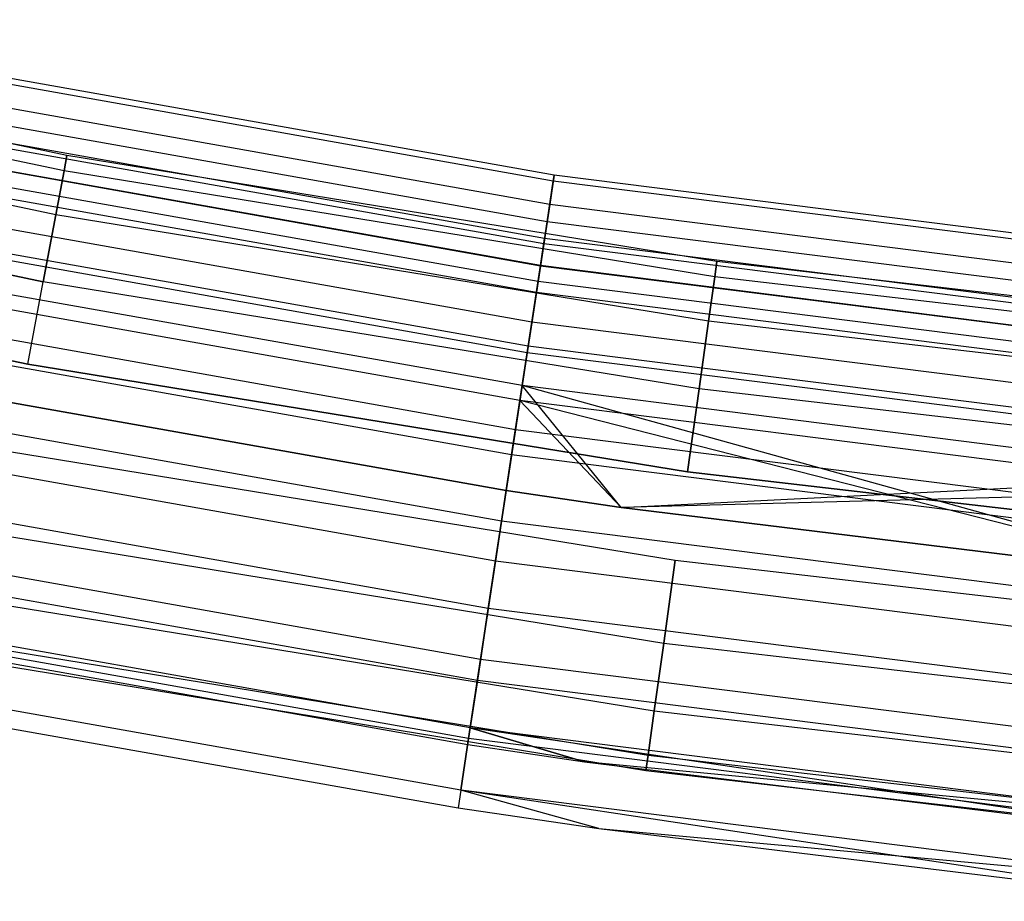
# Model space of a CAD drawing. Extents: x -176 to 176, y -176 to 176.
# Tile 142 of 208: x -21 to -13, y -115 to -108. Entities that reach past the tile are written whole.
import ezdxf

# ---------------------------------------------------------------- set-up
doc = ezdxf.new("R2010")
doc.units = 0
doc.header["$LTSCALE"] = 25.4
doc.layers.get('0').update_dxf_attribs({"linetype": 'CONTINUOUS'})

# ---------------------------------------------------------------- blocks, each defined once
blk = doc.blocks.new('BIURKOWA_B_STL')
at = {"color": 0}
for p, q in [((-20.3962, -109.11, 199.5), (-25.4135, -108.0516, 199.5)), ((-20.3962, -109.11, 199.5), (-25.4135, -108.0516, 199.5)), ((-20.3962, -109.11, 2.5), (-25.4135, -108.0516, 2.5)), ((-20.3962, -109.11, 2.5), (-25.4135, -108.0516, 2.5)), ((-20.4184, -109.2286, 198.816), (-25.4411, -108.169, 198.816)), ((-20.4184, -109.2286, 198.816), (-25.4411, -108.169, 198.816)), ((-20.4184, -109.2286, 200.184), (-25.4411, -108.169, 200.184)), ((-20.4184, -109.2286, 200.184), (-25.4411, -108.169, 200.184)), ((-20.4184, -109.2286, 1.816), (-25.4411, -108.169, 1.816)), ((-20.4184, -109.2286, 1.816), (-25.4411, -108.169, 1.816)), ((-20.4184, -109.2286, 3.184), (-25.4411, -108.169, 3.184)), ((-20.4184, -109.2286, 3.184), (-25.4411, -108.169, 3.184)), ((-16.6023, -109.2616, 199.7799), (-22.0711, -108.2894, 199.7799)), ((-16.6023, -109.2616, 199.7799), (-22.0711, -108.2894, 199.7799)), ((-16.6023, -109.2616, 2.2201), (-22.0711, -108.2894, 2.2201)), ((-16.6023, -109.2616, 2.2201), (-22.0711, -108.2894, 2.2201)), ((-16.6093, -109.308, 198.9437), (-22.0805, -108.3354, 198.9437)), ((-16.6093, -109.308, 198.9437), (-22.0805, -108.3354, 198.9437)), ((-16.6093, -109.308, 3.0563), (-22.0805, -108.3354, 3.0563)), ((-16.6093, -109.308, 3.0563), (-22.0805, -108.3354, 3.0563)), ((-20.4822, -109.57, 200.7856), (-25.5206, -108.5071, 200.7856)), ((-20.4822, -109.57, 198.2144), (-25.5206, -108.5071, 198.2144)), ((-20.4822, -109.57, 198.2144), (-25.5206, -108.5071, 198.2144)), ((-20.4822, -109.57, 200.7856), (-25.5206, -108.5071, 200.7856)), ((-20.4822, -109.57, 3.7856), (-25.5206, -108.5071, 3.7856)), ((-20.4822, -109.57, 1.2144), (-25.5206, -108.5071, 1.2144)), ((-20.4822, -109.57, 1.2144), (-25.5206, -108.5071, 1.2144)), ((-20.4822, -109.57, 3.7856), (-25.5206, -108.5071, 3.7856)), ((-16.6371, -109.4908, 200.5847), (-22.1174, -108.5166, 200.5847)), ((-16.6371, -109.4908, 200.5847), (-22.1174, -108.5166, 200.5847)), ((-16.6371, -109.4908, 1.4153), (-22.1174, -108.5166, 1.4153)), ((-16.6371, -109.4908, 1.4153), (-22.1174, -108.5166, 1.4153)), ((-16.6575, -109.6249, 198.1699), (-22.1445, -108.6495, 198.1699)), ((-16.6575, -109.6249, 198.1699), (-22.1445, -108.6495, 198.1699)), ((-16.6575, -109.6249, 3.8301), (-22.1445, -108.6495, 3.8301)), ((-16.6575, -109.6249, 3.8301), (-22.1445, -108.6495, 3.8301)), ((-16.6772, -109.7548, 2.7411), (-22.1707, -108.7782, 2.7411)), ((-16.6772, -109.7548, 2.7411), (-22.1707, -108.7782, 2.7411)), ((-16.6772, -109.7548, 199.2589), (-22.1707, -108.7782, 199.2589)), ((-16.6772, -109.7548, 199.2589), (-22.1707, -108.7782, 199.2589)), ((-16.6838, -109.7978, 2.0214), (-22.1794, -108.8209, 2.0214)), ((-16.6838, -109.7978, 2.0214), (-22.1794, -108.8209, 2.0214)), ((-16.6838, -109.7978, 199.9786), (-22.1794, -108.8209, 199.9786)), ((-16.6838, -109.7978, 199.9786), (-22.1794, -108.8209, 199.9786)), ((-16.7099, -109.9699, 201.2678), (-22.2142, -108.9915, 201.2678)), ((-16.7099, -109.9699, 201.2678), (-22.2142, -108.9915, 201.2678)), ((-16.7099, -109.9699, 0.7322), (-22.2142, -108.9915, 0.7322)), ((-16.7099, -109.9699, 0.7322), (-22.2142, -108.9915, 0.7322)), ((-16.7095, -109.9668, 3.4294), (-22.2136, -108.9884, 3.4294)), ((-16.7095, -109.9668, 3.4294), (-22.2136, -108.9884, 3.4294)), ((-16.7095, -109.9668, 198.5706), (-22.2136, -108.9884, 198.5706)), ((-16.7095, -109.9668, 198.5706), (-22.2136, -108.9884, 198.5706)), ((-25.6425, -109.0251, 201.2321), (-20.5799, -110.093, 201.2321)), ((-25.6425, -109.0251, 201.2321), (-20.5799, -110.093, 201.2321)), ((-20.5799, -110.093, 197.7679), (-25.6425, -109.0251, 197.7679)), ((-20.5799, -110.093, 197.7679), (-25.6425, -109.0251, 197.7679)), ((-25.6425, -109.0251, 4.2321), (-20.5799, -110.093, 4.2321)), ((-25.6425, -109.0251, 4.2321), (-20.5799, -110.093, 4.2321)), ((-20.5799, -110.093, 0.7679), (-25.6425, -109.0251, 0.7679)), ((-20.5799, -110.093, 0.7679), (-25.6425, -109.0251, 0.7679)), ((-16.7282, -110.0904, 1.3639), (-22.2385, -109.1108, 1.3639)), ((-16.7282, -110.0904, 1.3639), (-22.2385, -109.1108, 1.3639)), ((-16.7282, -110.0904, 200.6361), (-22.2385, -109.1108, 200.6361)), ((-16.7282, -110.0904, 200.6361), (-22.2385, -109.1108, 200.6361)), ((-20.4184, -109.2286, 198.816), (-20.3962, -109.11, 199.5)), ((-20.3962, -109.11, 199.5), (-20.4184, -109.2286, 200.184)), ((-20.4184, -109.2286, 198.816), (-20.3962, -109.11, 199.5)), ((-20.3962, -109.11, 199.5), (-20.4184, -109.2286, 200.184)), ((-20.4184, -109.2286, 1.816), (-20.3962, -109.11, 2.5)), ((-20.3962, -109.11, 2.5), (-20.4184, -109.2286, 3.184)), ((-20.4184, -109.2286, 1.816), (-20.3962, -109.11, 2.5)), ((-20.3962, -109.11, 2.5), (-20.4184, -109.2286, 3.184)), ((-15.3354, -109.9356, 199.5), (-20.3962, -109.11, 199.5)), ((-15.3354, -109.9356, 199.5), (-20.3962, -109.11, 199.5)), ((-15.3354, -109.9356, 2.5), (-20.3962, -109.11, 2.5)), ((-15.3354, -109.9356, 2.5), (-20.3962, -109.11, 2.5)), ((-16.7413, -110.1766, 197.5454), (-22.2559, -109.1963, 197.5454)), ((-16.7413, -110.1766, 197.5454), (-22.2559, -109.1963, 197.5454)), ((-16.7413, -110.1766, 4.4546), (-22.2559, -109.1963, 4.4546)), ((-16.7413, -110.1766, 4.4546), (-22.2559, -109.1963, 4.4546)), ((-20.4822, -109.57, 198.2144), (-20.4184, -109.2286, 198.816)), ((-20.4822, -109.57, 198.2144), (-20.4184, -109.2286, 198.816)), ((-20.4184, -109.2286, 200.184), (-20.4822, -109.57, 200.7856)), ((-20.4184, -109.2286, 200.184), (-20.4822, -109.57, 200.7856)), ((-20.4822, -109.57, 1.2144), (-20.4184, -109.2286, 1.816)), ((-20.4822, -109.57, 1.2144), (-20.4184, -109.2286, 1.816)), ((-20.4184, -109.2286, 3.184), (-20.4822, -109.57, 3.7856)), ((-20.4184, -109.2286, 3.184), (-20.4822, -109.57, 3.7856)), ((-15.352, -110.055, 198.816), (-20.4184, -109.2286, 198.816)), ((-15.352, -110.055, 198.816), (-20.4184, -109.2286, 198.816)), ((-15.352, -110.055, 200.184), (-20.4184, -109.2286, 200.184)), ((-15.352, -110.055, 200.184), (-20.4184, -109.2286, 200.184)), ((-15.352, -110.055, 1.816), (-20.4184, -109.2286, 1.816)), ((-15.352, -110.055, 1.816), (-20.4184, -109.2286, 1.816)), ((-15.352, -110.055, 3.184), (-20.4184, -109.2286, 3.184)), ((-15.352, -110.055, 3.184), (-20.4184, -109.2286, 3.184)), ((-16.6575, -109.6249, 198.1699), (-16.6093, -109.308, 198.9437)), ((-16.6575, -109.6249, 198.1699), (-16.6093, -109.308, 198.9437)), ((-16.6093, -109.308, 3.0563), (-16.6575, -109.6249, 3.8301)), ((-16.6093, -109.308, 3.0563), (-16.6575, -109.6249, 3.8301)), ((-16.6023, -109.2616, 199.7799), (-16.6371, -109.4908, 200.5847)), ((-16.6023, -109.2616, 199.7799), (-16.6371, -109.4908, 200.5847)), ((-16.6371, -109.4908, 1.4153), (-16.6023, -109.2616, 2.2201)), ((-16.6371, -109.4908, 1.4153), (-16.6023, -109.2616, 2.2201)), ((-16.6093, -109.308, 198.9437), (-16.6023, -109.2616, 199.7799)), ((-16.6093, -109.308, 198.9437), (-16.6023, -109.2616, 199.7799)), ((-16.6023, -109.2616, 2.2201), (-16.6093, -109.308, 3.0563)), ((-16.6023, -109.2616, 2.2201), (-16.6093, -109.308, 3.0563)), ((-11.0963, -110.0044, 198.9437), (-16.6093, -109.308, 198.9437)), ((-11.0963, -110.0044, 198.9437), (-16.6093, -109.308, 198.9437)), ((-11.0963, -110.0044, 3.0563), (-16.6093, -109.308, 3.0563)), ((-11.0963, -110.0044, 3.0563), (-16.6093, -109.308, 3.0563)), ((-11.0915, -109.9577, 199.7799), (-16.6023, -109.2616, 199.7799)), ((-11.0915, -109.9577, 199.7799), (-16.6023, -109.2616, 199.7799)), ((-11.0915, -109.9577, 2.2201), (-16.6023, -109.2616, 2.2201)), ((-11.0915, -109.9577, 2.2201), (-16.6023, -109.2616, 2.2201)), ((-16.7763, -110.4064, 3.997), (-22.3024, -109.4241, 3.997)), ((-16.7763, -110.4064, 3.997), (-22.3024, -109.4241, 3.997)), ((-16.7763, -110.4064, 198.003), (-22.3024, -109.4241, 198.003)), ((-16.7763, -110.4064, 198.003), (-22.3024, -109.4241, 198.003)), ((-16.6371, -109.4908, 200.5847), (-16.7099, -109.9699, 201.2678)), ((-16.6371, -109.4908, 200.5847), (-16.7099, -109.9699, 201.2678)), ((-16.7099, -109.9699, 0.7322), (-16.6371, -109.4908, 1.4153)), ((-16.7099, -109.9699, 0.7322), (-16.6371, -109.4908, 1.4153)), ((-11.1148, -110.1884, 200.5847), (-16.6371, -109.4908, 200.5847)), ((-11.1148, -110.1884, 200.5847), (-16.6371, -109.4908, 200.5847)), ((-11.1148, -110.1884, 1.4153), (-16.6371, -109.4908, 1.4153)), ((-11.1148, -110.1884, 1.4153), (-16.6371, -109.4908, 1.4153)), ((-16.8048, -110.5944, 0.854), (-22.3403, -109.6104, 0.854)), ((-16.8048, -110.5944, 0.854), (-22.3403, -109.6104, 0.854)), ((-16.8048, -110.5944, 201.146), (-22.3403, -109.6104, 201.146)), ((-16.8048, -110.5944, 201.146), (-22.3403, -109.6104, 201.146)), ((-20.4822, -109.57, 200.7856), (-20.5799, -110.093, 201.2321)), ((-20.5799, -110.093, 197.7679), (-20.4822, -109.57, 198.2144)), ((-20.5799, -110.093, 197.7679), (-20.4822, -109.57, 198.2144)), ((-20.4822, -109.57, 200.7856), (-20.5799, -110.093, 201.2321)), ((-20.4822, -109.57, 3.7856), (-20.5799, -110.093, 4.2321)), ((-20.5799, -110.093, 0.7679), (-20.4822, -109.57, 1.2144)), ((-20.5799, -110.093, 0.7679), (-20.4822, -109.57, 1.2144)), ((-20.4822, -109.57, 3.7856), (-20.5799, -110.093, 4.2321)), ((-15.4, -110.399, 198.2144), (-20.4822, -109.57, 198.2144)), ((-15.4, -110.399, 198.2144), (-20.4822, -109.57, 198.2144)), ((-15.4, -110.399, 200.7856), (-20.4822, -109.57, 200.7856)), ((-15.4, -110.399, 200.7856), (-20.4822, -109.57, 200.7856)), ((-15.4, -110.399, 1.2144), (-20.4822, -109.57, 1.2144)), ((-15.4, -110.399, 1.2144), (-20.4822, -109.57, 1.2144)), ((-15.4, -110.399, 3.7856), (-20.4822, -109.57, 3.7856)), ((-15.4, -110.399, 3.7856), (-20.4822, -109.57, 3.7856)), ((-25.7919, -109.6604, 201.4696), (-20.6999, -110.7346, 201.4696)), ((-20.6999, -110.7346, 197.5304), (-25.7919, -109.6604, 197.5304)), ((-20.6999, -110.7346, 197.5304), (-25.7919, -109.6604, 197.5304)), ((-25.7919, -109.6604, 201.4696), (-20.6999, -110.7346, 201.4696)), ((-25.7919, -109.6604, 4.4696), (-20.6999, -110.7346, 4.4696)), ((-20.6999, -110.7346, 0.5304), (-25.7919, -109.6604, 0.5304)), ((-20.6999, -110.7346, 0.5304), (-25.7919, -109.6604, 0.5304)), ((-25.7919, -109.6604, 4.4696), (-20.6999, -110.7346, 4.4696)), ((-16.8125, -110.6452, 201.7524), (-22.3506, -109.6608, 201.7524)), ((-16.8125, -110.6452, 201.7524), (-22.3506, -109.6608, 201.7524)), ((-16.8125, -110.6452, 0.2476), (-22.3506, -109.6608, 0.2476)), ((-16.8125, -110.6452, 0.2476), (-22.3506, -109.6608, 0.2476)), ((-16.7413, -110.1766, 197.5454), (-16.6575, -109.6249, 198.1699)), ((-16.7413, -110.1766, 197.5454), (-16.6575, -109.6249, 198.1699)), ((-16.6575, -109.6249, 3.8301), (-16.7413, -110.1766, 4.4546)), ((-16.6575, -109.6249, 3.8301), (-16.7413, -110.1766, 4.4546)), ((-11.1284, -110.3233, 198.1699), (-16.6575, -109.6249, 198.1699)), ((-11.1284, -110.3233, 198.1699), (-16.6575, -109.6249, 198.1699)), ((-11.1284, -110.3233, 3.8301), (-16.6575, -109.6249, 3.8301)), ((-11.1284, -110.3233, 3.8301), (-16.6575, -109.6249, 3.8301)), ((-16.6772, -109.7548, 2.7411), (-16.7095, -109.9668, 3.4294)), ((-16.6772, -109.7548, 2.7411), (-16.7095, -109.9668, 3.4294)), ((-16.7095, -109.9668, 198.5706), (-16.6772, -109.7548, 199.2589)), ((-16.7095, -109.9668, 198.5706), (-16.6772, -109.7548, 199.2589)), ((-16.6838, -109.7978, 2.0214), (-16.6772, -109.7548, 2.7411)), ((-16.6838, -109.7978, 2.0214), (-16.6772, -109.7548, 2.7411)), ((-16.6772, -109.7548, 199.2589), (-16.6838, -109.7978, 199.9786)), ((-16.6772, -109.7548, 199.2589), (-16.6838, -109.7978, 199.9786)), ((-11.1416, -110.4541, 2.7411), (-16.6772, -109.7548, 2.7411)), ((-11.1416, -110.4541, 2.7411), (-16.6772, -109.7548, 2.7411)), ((-11.1416, -110.4541, 199.2589), (-16.6772, -109.7548, 199.2589)), ((-11.1416, -110.4541, 199.2589), (-16.6772, -109.7548, 199.2589)), ((-16.7282, -110.0904, 1.3639), (-16.6838, -109.7978, 2.0214)), ((-16.7282, -110.0904, 1.3639), (-16.6838, -109.7978, 2.0214)), ((-16.6838, -109.7978, 199.9786), (-16.7282, -110.0904, 200.6361)), ((-16.6838, -109.7978, 199.9786), (-16.7282, -110.0904, 200.6361)), ((-11.146, -110.4974, 2.0214), (-16.6838, -109.7978, 2.0214)), ((-11.146, -110.4974, 2.0214), (-16.6838, -109.7978, 2.0214)), ((-11.146, -110.4974, 199.9786), (-16.6838, -109.7978, 199.9786)), ((-11.146, -110.4974, 199.9786), (-16.6838, -109.7978, 199.9786)), ((-16.8515, -110.9013, 197.1403), (-22.4023, -109.9146, 197.1403)), ((-16.8515, -110.9013, 197.1403), (-22.4023, -109.9146, 197.1403)), ((-16.8515, -110.9013, 4.8597), (-22.4023, -109.9146, 4.8597)), ((-16.8515, -110.9013, 4.8597), (-22.4023, -109.9146, 4.8597)), ((-16.7099, -109.9699, 201.2678), (-16.8125, -110.6452, 201.7524)), ((-16.7099, -109.9699, 201.2678), (-16.8125, -110.6452, 201.7524)), ((-16.8125, -110.6452, 0.2476), (-16.7099, -109.9699, 0.7322)), ((-16.8125, -110.6452, 0.2476), (-16.7099, -109.9699, 0.7322)), ((-16.7095, -109.9668, 3.4294), (-16.7763, -110.4064, 3.997)), ((-16.7095, -109.9668, 3.4294), (-16.7763, -110.4064, 3.997)), ((-16.7763, -110.4064, 198.003), (-16.7095, -109.9668, 198.5706)), ((-16.7763, -110.4064, 198.003), (-16.7095, -109.9668, 198.5706)), ((-11.1635, -110.6706, 201.2678), (-16.7099, -109.9699, 201.2678)), ((-11.1635, -110.6706, 201.2678), (-16.7099, -109.9699, 201.2678)), ((-11.1635, -110.6706, 0.7322), (-16.7099, -109.9699, 0.7322)), ((-11.1635, -110.6706, 0.7322), (-16.7099, -109.9699, 0.7322)), ((-11.1631, -110.6675, 3.4294), (-16.7095, -109.9668, 3.4294)), ((-11.1631, -110.6675, 3.4294), (-16.7095, -109.9668, 3.4294)), ((-11.1631, -110.6675, 198.5706), (-16.7095, -109.9668, 198.5706)), ((-11.1631, -110.6675, 198.5706), (-16.7095, -109.9668, 198.5706)), ((-15.352, -110.055, 198.816), (-15.3354, -109.9356, 199.5)), ((-15.3354, -109.9356, 199.5), (-15.352, -110.055, 200.184)), ((-15.352, -110.055, 198.816), (-15.3354, -109.9356, 199.5)), ((-15.3354, -109.9356, 199.5), (-15.352, -110.055, 200.184)), ((-15.352, -110.055, 1.816), (-15.3354, -109.9356, 2.5)), ((-15.3354, -109.9356, 2.5), (-15.352, -110.055, 3.184)), ((-15.352, -110.055, 1.816), (-15.3354, -109.9356, 2.5)), ((-15.3354, -109.9356, 2.5), (-15.352, -110.055, 3.184)), ((-10.2418, -110.5265, 199.5), (-15.3354, -109.9356, 199.5)), ((-10.2418, -110.5265, 199.5), (-15.3354, -109.9356, 199.5)), ((-10.2418, -110.5265, 2.5), (-15.3354, -109.9356, 2.5)), ((-10.2418, -110.5265, 2.5), (-15.3354, -109.9356, 2.5)), ((-16.8689, -111.0165, 4.37), (-22.4256, -110.0287, 4.37)), ((-16.8689, -111.0165, 4.37), (-22.4256, -110.0287, 4.37)), ((-16.8689, -111.0165, 197.63), (-22.4256, -110.0287, 197.63)), ((-16.8689, -111.0165, 197.63), (-22.4256, -110.0287, 197.63)), ((-15.4, -110.399, 198.2144), (-15.352, -110.055, 198.816)), ((-15.4, -110.399, 198.2144), (-15.352, -110.055, 198.816)), ((-15.352, -110.055, 200.184), (-15.4, -110.399, 200.7856)), ((-15.352, -110.055, 200.184), (-15.4, -110.399, 200.7856)), ((-15.4, -110.399, 1.2144), (-15.352, -110.055, 1.816)), ((-15.4, -110.399, 1.2144), (-15.352, -110.055, 1.816)), ((-15.352, -110.055, 3.184), (-15.4, -110.399, 3.7856)), ((-15.352, -110.055, 3.184), (-15.4, -110.399, 3.7856)), ((-10.2529, -110.6466, 198.816), (-15.352, -110.055, 198.816)), ((-10.2529, -110.6466, 198.816), (-15.352, -110.055, 198.816)), ((-10.2529, -110.6466, 200.184), (-15.352, -110.055, 200.184)), ((-10.2529, -110.6466, 200.184), (-15.352, -110.055, 200.184)), ((-10.2529, -110.6466, 1.816), (-15.352, -110.055, 1.816)), ((-10.2529, -110.6466, 1.816), (-15.352, -110.055, 1.816)), ((-10.2529, -110.6466, 3.184), (-15.352, -110.055, 3.184)), ((-10.2529, -110.6466, 3.184), (-15.352, -110.055, 3.184)), ((-20.6999, -110.7346, 201.4696), (-20.5799, -110.093, 201.2321)), ((-20.6999, -110.7346, 201.4696), (-20.5799, -110.093, 201.2321)), ((-20.6999, -110.7346, 197.5304), (-20.5799, -110.093, 197.7679)), ((-20.6999, -110.7346, 197.5304), (-20.5799, -110.093, 197.7679)), ((-20.6999, -110.7346, 4.4696), (-20.5799, -110.093, 4.2321)), ((-20.6999, -110.7346, 4.4696), (-20.5799, -110.093, 4.2321)), ((-20.6999, -110.7346, 0.5304), (-20.5799, -110.093, 0.7679)), ((-20.6999, -110.7346, 0.5304), (-20.5799, -110.093, 0.7679)), ((-15.4735, -110.926, 201.2321), (-20.5799, -110.093, 201.2321)), ((-15.4735, -110.926, 197.7679), (-20.5799, -110.093, 197.7679)), ((-15.4735, -110.926, 197.7679), (-20.5799, -110.093, 197.7679)), ((-15.4735, -110.926, 201.2321), (-20.5799, -110.093, 201.2321)), ((-15.4735, -110.926, 4.2321), (-20.5799, -110.093, 4.2321)), ((-15.4735, -110.926, 0.7679), (-20.5799, -110.093, 0.7679)), ((-15.4735, -110.926, 0.7679), (-20.5799, -110.093, 0.7679)), ((-15.4735, -110.926, 4.2321), (-20.5799, -110.093, 4.2321)), ((-16.8048, -110.5944, 0.854), (-16.7282, -110.0904, 1.3639)), ((-16.8048, -110.5944, 0.854), (-16.7282, -110.0904, 1.3639)), ((-16.7282, -110.0904, 200.6361), (-16.8048, -110.5944, 201.146)), ((-16.7282, -110.0904, 200.6361), (-16.8048, -110.5944, 201.146)), ((-11.1757, -110.7918, 1.3639), (-16.7282, -110.0904, 1.3639)), ((-11.1757, -110.7918, 1.3639), (-16.7282, -110.0904, 1.3639)), ((-11.1757, -110.7918, 200.6361), (-16.7282, -110.0904, 200.6361)), ((-11.1757, -110.7918, 200.6361), (-16.7282, -110.0904, 200.6361)), ((-16.8515, -110.9013, 197.1403), (-16.7413, -110.1766, 197.5454)), ((-16.8515, -110.9013, 197.1403), (-16.7413, -110.1766, 197.5454)), ((-16.7413, -110.1766, 4.4546), (-16.8515, -110.9013, 4.8597)), ((-16.7413, -110.1766, 4.4546), (-16.8515, -110.9013, 4.8597)), ((-11.1844, -110.8786, 197.5454), (-16.7413, -110.1766, 197.5454)), ((-11.1844, -110.8786, 197.5454), (-16.7413, -110.1766, 197.5454)), ((-11.1844, -110.8786, 4.4546), (-16.7413, -110.1766, 4.4546)), ((-11.1844, -110.8786, 4.4546), (-16.7413, -110.1766, 4.4546)), ((-16.9036, -111.2444, 0.5581), (-22.4716, -110.2546, 0.5581)), ((-16.9036, -111.2444, 0.5581), (-22.4716, -110.2546, 0.5581)), ((-16.9036, -111.2444, 201.4419), (-22.4716, -110.2546, 201.4419)), ((-16.9036, -111.2444, 201.4419), (-22.4716, -110.2546, 201.4419)), ((-16.9334, -111.4409, 201.9843), (-22.5113, -110.4493, 201.9843)), ((-16.9334, -111.4409, 201.9843), (-22.5113, -110.4493, 201.9843)), ((-16.9334, -111.4409, 0.0157), (-22.5113, -110.4493, 0.0157)), ((-16.9334, -111.4409, 0.0157), (-22.5113, -110.4493, 0.0157)), ((-16.7763, -110.4064, 3.997), (-16.8689, -111.0165, 4.37)), ((-16.7763, -110.4064, 3.997), (-16.8689, -111.0165, 4.37)), ((-16.8689, -111.0165, 197.63), (-16.7763, -110.4064, 198.003)), ((-16.8689, -111.0165, 197.63), (-16.7763, -110.4064, 198.003)), ((-11.2078, -111.1099, 3.997), (-16.7763, -110.4064, 3.997)), ((-11.2078, -111.1099, 3.997), (-16.7763, -110.4064, 3.997)), ((-11.2078, -111.1099, 198.003), (-16.7763, -110.4064, 198.003)), ((-11.2078, -111.1099, 198.003), (-16.7763, -110.4064, 198.003)), ((-15.4735, -110.926, 197.7679), (-15.4, -110.399, 198.2144)), ((-15.4735, -110.926, 197.7679), (-15.4, -110.399, 198.2144)), ((-15.4, -110.399, 200.7856), (-15.4735, -110.926, 201.2321)), ((-15.4, -110.399, 200.7856), (-15.4735, -110.926, 201.2321)), ((-15.4735, -110.926, 0.7679), (-15.4, -110.399, 1.2144)), ((-15.4735, -110.926, 0.7679), (-15.4, -110.399, 1.2144)), ((-15.4, -110.399, 3.7856), (-15.4735, -110.926, 4.2321)), ((-15.4, -110.399, 3.7856), (-15.4735, -110.926, 4.2321)), ((-10.285, -110.9924, 198.2144), (-15.4, -110.399, 198.2144)), ((-10.285, -110.9924, 198.2144), (-15.4, -110.399, 198.2144)), ((-10.285, -110.9924, 200.7856), (-15.4, -110.399, 200.7856)), ((-10.285, -110.9924, 200.7856), (-15.4, -110.399, 200.7856)), ((-10.285, -110.9924, 1.2144), (-15.4, -110.399, 1.2144)), ((-10.285, -110.9924, 1.2144), (-15.4, -110.399, 1.2144)), ((-10.285, -110.9924, 3.7856), (-15.4, -110.399, 3.7856)), ((-10.285, -110.9924, 3.7856), (-15.4, -110.399, 3.7856)), ((-16.9036, -111.2444, 0.5581), (-16.8048, -110.5944, 0.854)), ((-16.9036, -111.2444, 0.5581), (-16.8048, -110.5944, 0.854)), ((-16.8048, -110.5944, 201.146), (-16.9036, -111.2444, 201.4419)), ((-16.8048, -110.5944, 201.146), (-16.9036, -111.2444, 201.4419)), ((-11.2268, -111.2991, 0.854), (-16.8048, -110.5944, 0.854)), ((-11.2268, -111.2991, 0.854), (-16.8048, -110.5944, 0.854)), ((-11.2268, -111.2991, 201.146), (-16.8048, -110.5944, 201.146)), ((-11.2268, -111.2991, 201.146), (-16.8048, -110.5944, 201.146)), ((-16.8125, -110.6452, 201.7524), (-16.9334, -111.4409, 201.9843)), ((-16.8125, -110.6452, 201.7524), (-16.9334, -111.4409, 201.9843)), ((-16.9334, -111.4409, 0.0157), (-16.8125, -110.6452, 0.2476)), ((-16.9334, -111.4409, 0.0157), (-16.8125, -110.6452, 0.2476)), ((-11.232, -111.3502, 201.7524), (-16.8125, -110.6452, 201.7524)), ((-11.232, -111.3502, 201.7524), (-16.8125, -110.6452, 201.7524)), ((-11.232, -111.3502, 0.2476), (-16.8125, -110.6452, 0.2476)), ((-11.232, -111.3502, 0.2476), (-16.8125, -110.6452, 0.2476)), ((-16.9755, -111.7177, 197), (-22.5672, -110.7236, 197)), ((-22.5672, -110.7236, 5), (-16.9755, -111.7177, 5)), ((-22.5672, -110.7236, 4.5), (-16.9755, -111.7177, 4.5)), ((-22.5672, -110.7236, 5), (-16.9755, -111.7177, 5)), ((-22.5672, -110.7236, 4.5), (-16.9755, -111.7177, 4.5)), ((-22.5672, -110.7236, 197.5), (-16.9755, -111.7177, 197.5)), ((-16.9755, -111.7177, 197), (-22.5672, -110.7236, 197)), ((-22.5672, -110.7236, 197.5), (-16.9755, -111.7177, 197.5)), ((-20.6999, -110.7346, 201.4696), (-15.5637, -111.5724, 201.4696)), ((-15.5637, -111.5724, 197.5304), (-20.6999, -110.7346, 197.5304)), ((-15.5637, -111.5724, 197.5304), (-20.6999, -110.7346, 197.5304)), ((-20.6999, -110.7346, 201.4696), (-15.5637, -111.5724, 201.4696)), ((-20.6999, -110.7346, 4.4696), (-15.5637, -111.5724, 4.4696)), ((-15.5637, -111.5724, 0.5304), (-20.6999, -110.7346, 0.5304)), ((-15.5637, -111.5724, 0.5304), (-20.6999, -110.7346, 0.5304)), ((-20.6999, -110.7346, 4.4696), (-15.5637, -111.5724, 4.4696)), ((-16.8515, -110.9013, 197.1403), (-16.9755, -111.7177, 197)), ((-16.8515, -110.9013, 197.1403), (-16.9755, -111.7177, 197)), ((-16.8515, -110.9013, 4.8597), (-16.9755, -111.7177, 5)), ((-16.8515, -110.9013, 4.8597), (-16.9755, -111.7177, 5)), ((-11.258, -111.6079, 197.1403), (-16.8515, -110.9013, 197.1403)), ((-11.3409, -112.4295, 197), (-16.8515, -110.9013, 197.1403)), ((-11.258, -111.6079, 197.1403), (-16.8515, -110.9013, 197.1403)), ((-11.3409, -112.4295, 197), (-16.8515, -110.9013, 197.1403)), ((-16.0816, -111.8498, 197), (-16.8515, -110.9013, 197.1403)), ((-16.0816, -111.8498, 197), (-16.8515, -110.9013, 197.1403)), ((-16.0816, -111.8498, 5), (-16.8515, -110.9013, 4.8597)), ((-16.0816, -111.8498, 5), (-16.8515, -110.9013, 4.8597)), ((-11.258, -111.6079, 4.8597), (-16.8515, -110.9013, 4.8597)), ((-11.258, -111.6079, 4.8597), (-16.8515, -110.9013, 4.8597)), ((-17.0117, -111.956, 0.5146), (-22.6154, -110.9598, 0.5146)), ((-17.0117, -111.956, 0.5146), (-22.6154, -110.9598, 0.5146)), ((-17.0117, -111.956, 201.4854), (-22.6154, -110.9598, 201.4854)), ((-17.0117, -111.956, 201.4854), (-22.6154, -110.9598, 201.4854)), ((-15.4735, -110.926, 201.2321), (-15.5637, -111.5724, 201.4696)), ((-15.5637, -111.5724, 197.5304), (-15.4735, -110.926, 197.7679)), ((-15.5637, -111.5724, 197.5304), (-15.4735, -110.926, 197.7679)), ((-15.4735, -110.926, 201.2321), (-15.5637, -111.5724, 201.4696)), ((-15.4735, -110.926, 4.2321), (-15.5637, -111.5724, 4.4696)), ((-15.5637, -111.5724, 0.5304), (-15.4735, -110.926, 0.7679)), ((-15.5637, -111.5724, 0.5304), (-15.4735, -110.926, 0.7679)), ((-15.4735, -110.926, 4.2321), (-15.5637, -111.5724, 4.4696)), ((-10.3341, -111.5222, 197.7679), (-15.4735, -110.926, 197.7679)), ((-10.3341, -111.5222, 197.7679), (-15.4735, -110.926, 197.7679)), ((-10.3341, -111.5222, 201.2321), (-15.4735, -110.926, 201.2321)), ((-10.3341, -111.5222, 201.2321), (-15.4735, -110.926, 201.2321)), ((-10.3341, -111.5222, 0.7679), (-15.4735, -110.926, 0.7679)), ((-10.3341, -111.5222, 0.7679), (-15.4735, -110.926, 0.7679)), ((-10.3341, -111.5222, 4.2321), (-15.4735, -110.926, 4.2321)), ((-10.3341, -111.5222, 4.2321), (-15.4735, -110.926, 4.2321)), ((-16.9755, -111.7177, 4.5), (-16.8689, -111.0165, 4.37)), ((-16.9755, -111.7177, 4.5), (-16.8689, -111.0165, 4.37)), ((-16.9755, -111.7177, 197.5), (-16.8689, -111.0165, 197.63)), ((-16.9755, -111.7177, 197.5), (-16.8689, -111.0165, 197.63)), ((-16.8689, -111.0165, 4.37), (-16.0816, -111.8498, 4.5)), ((-11.2697, -111.7238, 4.37), (-16.8689, -111.0165, 4.37)), ((-11.2697, -111.7238, 4.37), (-16.8689, -111.0165, 4.37)), ((-11.3409, -112.4295, 4.5), (-16.8689, -111.0165, 4.37)), ((-11.3409, -112.4295, 4.5), (-16.8689, -111.0165, 4.37)), ((-16.8689, -111.0165, 4.37), (-16.0816, -111.8498, 4.5)), ((-16.0816, -111.8498, 197.5), (-16.8689, -111.0165, 197.63)), ((-11.2697, -111.7238, 197.63), (-16.8689, -111.0165, 197.63)), ((-16.0816, -111.8498, 197.5), (-16.8689, -111.0165, 197.63)), ((-11.2697, -111.7238, 197.63), (-16.8689, -111.0165, 197.63)), ((-17.0591, -112.2676, 201.9373), (-22.6783, -111.2687, 201.9373)), ((-17.0591, -112.2676, 201.9373), (-22.6783, -111.2687, 201.9373)), ((-17.0591, -112.2676, 0.0627), (-22.6783, -111.2687, 0.0627)), ((-17.0591, -112.2676, 0.0627), (-22.6783, -111.2687, 0.0627)), ((-17.0117, -111.956, 0.5146), (-16.9036, -111.2444, 0.5581)), ((-17.0117, -111.956, 0.5146), (-16.9036, -111.2444, 0.5581)), ((-16.9036, -111.2444, 201.4419), (-17.0117, -111.956, 201.4854)), ((-16.9036, -111.2444, 201.4419), (-17.0117, -111.956, 201.4854)), ((-11.2928, -111.9533, 0.5581), (-16.9036, -111.2444, 0.5581)), ((-11.2928, -111.9533, 0.5581), (-16.9036, -111.2444, 0.5581)), ((-11.2928, -111.9533, 201.4419), (-16.9036, -111.2444, 201.4419)), ((-11.2928, -111.9533, 201.4419), (-16.9036, -111.2444, 201.4419)), ((-20.8275, -111.4173, 201.4696), (-15.6596, -112.2603, 201.4696)), ((-20.8275, -111.4173, 197.5304), (-15.6596, -112.2603, 197.5304)), ((-20.8275, -111.4173, 197.5304), (-15.6596, -112.2603, 197.5304)), ((-20.8275, -111.4173, 201.4696), (-15.6596, -112.2603, 201.4696)), ((-20.8275, -111.4173, 4.4696), (-15.6596, -112.2603, 4.4696)), ((-20.8275, -111.4173, 0.5304), (-15.6596, -112.2603, 0.5304)), ((-20.8275, -111.4173, 0.5304), (-15.6596, -112.2603, 0.5304)), ((-20.8275, -111.4173, 4.4696), (-15.6596, -112.2603, 4.4696)), ((-16.9334, -111.4409, 201.9843), (-17.0591, -112.2676, 201.9373)), ((-16.9334, -111.4409, 201.9843), (-17.0591, -112.2676, 201.9373)), ((-17.0591, -112.2676, 0.0627), (-16.9334, -111.4409, 0.0157)), ((-17.0591, -112.2676, 0.0627), (-16.9334, -111.4409, 0.0157)), ((-11.3128, -112.151, 201.9843), (-16.9334, -111.4409, 201.9843)), ((-11.3128, -112.151, 201.9843), (-16.9334, -111.4409, 201.9843)), ((-11.3128, -112.151, 0.0157), (-16.9334, -111.4409, 0.0157)), ((-11.3128, -112.151, 0.0157), (-16.9334, -111.4409, 0.0157)), ((-16.0816, -111.8498, 5), (-11.258, -111.6079, 4.8597)), ((-16.0816, -111.8498, 5), (-11.258, -111.6079, 4.8597)), ((-15.5637, -111.5724, 197.5304), (-10.3943, -112.1721, 197.5304)), ((-15.5637, -111.5724, 197.5304), (-10.3943, -112.1721, 197.5304)), ((-10.3943, -112.1721, 201.4696), (-15.5637, -111.5724, 201.4696)), ((-10.3943, -112.1721, 201.4696), (-15.5637, -111.5724, 201.4696)), ((-15.5637, -111.5724, 0.5304), (-10.3943, -112.1721, 0.5304)), ((-15.5637, -111.5724, 0.5304), (-10.3943, -112.1721, 0.5304)), ((-10.3943, -112.1721, 4.4696), (-15.5637, -111.5724, 4.4696)), ((-10.3943, -112.1721, 4.4696), (-15.5637, -111.5724, 4.4696)), ((-17.1151, -112.6365, 0.7291), (-22.7528, -111.6343, 0.7291)), ((-17.1151, -112.6365, 0.7291), (-22.7528, -111.6343, 0.7291)), ((-17.1151, -112.6365, 201.2709), (-22.7528, -111.6343, 201.2709)), ((-17.1151, -112.6365, 201.2709), (-22.7528, -111.6343, 201.2709)), ((-16.0816, -111.8498, 197), (-16.9755, -111.7177, 197)), ((-16.9755, -111.7177, 5), (-16.0816, -111.8498, 5)), ((-16.9755, -111.7177, 4.5), (-16.9755, -111.7177, 5)), ((-16.9755, -111.7177, 4.5), (-16.9755, -111.7177, 5)), ((-16.9755, -111.7177, 4.5), (-16.0816, -111.8498, 4.5)), ((-16.9755, -111.7177, 5), (-16.0816, -111.8498, 5)), ((-16.9755, -111.7177, 4.5), (-16.0816, -111.8498, 4.5)), ((-16.9755, -111.7177, 197.5), (-16.0816, -111.8498, 197.5)), ((-16.9755, -111.7177, 197), (-16.9755, -111.7177, 197.5)), ((-16.9755, -111.7177, 197), (-16.9755, -111.7177, 197.5)), ((-16.0816, -111.8498, 197), (-16.9755, -111.7177, 197)), ((-16.9755, -111.7177, 197.5), (-16.0816, -111.8498, 197.5)), ((-11.2697, -111.7238, 197.63), (-16.0816, -111.8498, 197.5)), ((-11.2697, -111.7238, 197.63), (-16.0816, -111.8498, 197.5)), ((-11.3409, -112.4295, 197), (-16.0816, -111.8498, 197)), ((-16.0816, -111.8498, 5), (-11.3409, -112.4295, 5)), ((-16.0816, -111.8498, 4.5), (-16.0816, -111.8498, 5)), ((-16.0816, -111.8498, 4.5), (-16.0816, -111.8498, 5)), ((-16.0816, -111.8498, 4.5), (-11.3409, -112.4295, 4.5)), ((-16.0816, -111.8498, 5), (-11.3409, -112.4295, 5)), ((-16.0816, -111.8498, 4.5), (-11.3409, -112.4295, 4.5)), ((-16.0816, -111.8498, 197.5), (-11.3409, -112.4295, 197.5)), ((-16.0816, -111.8498, 197), (-16.0816, -111.8498, 197.5)), ((-16.0816, -111.8498, 197), (-16.0816, -111.8498, 197.5)), ((-11.3409, -112.4295, 197), (-16.0816, -111.8498, 197)), ((-16.0816, -111.8498, 197.5), (-11.3409, -112.4295, 197.5)), ((-17.1151, -112.6365, 0.7291), (-17.0117, -111.956, 0.5146)), ((-17.1151, -112.6365, 0.7291), (-17.0117, -111.956, 0.5146)), ((-17.0117, -111.956, 201.4854), (-17.1151, -112.6365, 201.2709)), ((-17.0117, -111.956, 201.4854), (-17.1151, -112.6365, 201.2709)), ((-11.3651, -112.6693, 0.5146), (-17.0117, -111.956, 0.5146)), ((-11.3651, -112.6693, 0.5146), (-17.0117, -111.956, 0.5146)), ((-11.3651, -112.6693, 201.4854), (-17.0117, -111.956, 201.4854)), ((-11.3651, -112.6693, 201.4854), (-17.0117, -111.956, 201.4854)), ((-17.1753, -113.0326, 201.6168), (-22.8329, -112.0269, 201.6168)), ((-17.1753, -113.0326, 201.6168), (-22.8329, -112.0269, 201.6168)), ((-17.1753, -113.0326, 0.3832), (-22.8329, -112.0269, 0.3832)), ((-17.1753, -113.0326, 0.3832), (-22.8329, -112.0269, 0.3832)), ((-20.9474, -112.0589, 201.2321), (-15.7498, -112.9068, 201.2321)), ((-20.9474, -112.0589, 201.2321), (-15.7498, -112.9068, 201.2321)), ((-20.9474, -112.0589, 197.7679), (-15.7498, -112.9068, 197.7679)), ((-20.9474, -112.0589, 197.7679), (-15.7498, -112.9068, 197.7679)), ((-20.9474, -112.0589, 4.2321), (-15.7498, -112.9068, 4.2321)), ((-20.9474, -112.0589, 4.2321), (-15.7498, -112.9068, 4.2321)), ((-20.9474, -112.0589, 0.7679), (-15.7498, -112.9068, 0.7679)), ((-20.9474, -112.0589, 0.7679), (-15.7498, -112.9068, 0.7679)), ((-17.2004, -113.1977, 1.1738), (-22.8662, -112.1905, 1.1738)), ((-17.2004, -113.1977, 1.1738), (-22.8662, -112.1905, 1.1738)), ((-17.2004, -113.1977, 200.8262), (-22.8662, -112.1905, 200.8262)), ((-17.2004, -113.1977, 200.8262), (-22.8662, -112.1905, 200.8262)), ((-17.0591, -112.2676, 201.9373), (-17.1753, -113.0326, 201.6168)), ((-17.0591, -112.2676, 201.9373), (-17.1753, -113.0326, 201.6168)), ((-17.1753, -113.0326, 0.3832), (-17.0591, -112.2676, 0.0627)), ((-17.1753, -113.0326, 0.3832), (-17.0591, -112.2676, 0.0627)), ((-11.3967, -112.983, 201.9373), (-17.0591, -112.2676, 201.9373)), ((-11.3967, -112.983, 201.9373), (-17.0591, -112.2676, 201.9373)), ((-11.3967, -112.983, 0.0627), (-17.0591, -112.2676, 0.0627)), ((-11.3967, -112.983, 0.0627), (-17.0591, -112.2676, 0.0627)), ((-15.7498, -112.9068, 201.2321), (-15.6596, -112.2603, 201.4696)), ((-15.7498, -112.9068, 201.2321), (-15.6596, -112.2603, 201.4696)), ((-15.6596, -112.2603, 197.5304), (-15.7498, -112.9068, 197.7679)), ((-15.6596, -112.2603, 197.5304), (-15.7498, -112.9068, 197.7679)), ((-15.7498, -112.9068, 4.2321), (-15.6596, -112.2603, 4.4696)), ((-15.7498, -112.9068, 4.2321), (-15.6596, -112.2603, 4.4696)), ((-15.6596, -112.2603, 0.5304), (-15.7498, -112.9068, 0.7679)), ((-15.6596, -112.2603, 0.5304), (-15.7498, -112.9068, 0.7679)), ((-15.6596, -112.2603, 201.4696), (-10.4584, -112.8638, 201.4696)), ((-15.6596, -112.2603, 197.5304), (-10.4584, -112.8638, 197.5304)), ((-15.6596, -112.2603, 197.5304), (-10.4584, -112.8638, 197.5304)), ((-15.6596, -112.2603, 201.4696), (-10.4584, -112.8638, 201.4696)), ((-15.6596, -112.2603, 4.4696), (-10.4584, -112.8638, 4.4696)), ((-15.6596, -112.2603, 0.5304), (-10.4584, -112.8638, 0.5304)), ((-15.6596, -112.2603, 0.5304), (-10.4584, -112.8638, 0.5304)), ((-15.6596, -112.2603, 4.4696), (-10.4584, -112.8638, 4.4696)), ((-17.2564, -113.5665, 1.7908), (-22.9407, -112.556, 1.7908)), ((-17.2564, -113.5665, 1.7908), (-22.9407, -112.556, 1.7908)), ((-17.2564, -113.5665, 200.2092), (-22.9407, -112.556, 200.2092)), ((-17.2564, -113.5665, 200.2092), (-22.9407, -112.556, 200.2092)), ((-21.0452, -112.582, 200.7856), (-15.8233, -113.4338, 200.7856)), ((-21.0452, -112.582, 200.7856), (-15.8233, -113.4338, 200.7856)), ((-21.0452, -112.582, 198.2144), (-15.8233, -113.4338, 198.2144)), ((-21.0452, -112.582, 198.2144), (-15.8233, -113.4338, 198.2144)), ((-21.0452, -112.582, 3.7856), (-15.8233, -113.4338, 3.7856)), ((-21.0452, -112.582, 3.7856), (-15.8233, -113.4338, 3.7856)), ((-21.0452, -112.582, 1.2144), (-15.8233, -113.4338, 1.2144)), ((-21.0452, -112.582, 1.2144), (-15.8233, -113.4338, 1.2144)), ((-22.9666, -112.6833, 2.5), (-17.2759, -113.695, 2.5)), ((-22.9666, -112.6833, 2.5), (-17.2759, -113.695, 2.5)), ((-22.9666, -112.6833, 199.5), (-17.2759, -113.695, 199.5)), ((-22.9666, -112.6833, 199.5), (-17.2759, -113.695, 199.5)), ((-17.2691, -113.65, 201.0587), (-22.9576, -112.6388, 201.0587)), ((-17.2691, -113.65, 201.0587), (-22.9576, -112.6388, 201.0587)), ((-17.2691, -113.65, 0.9413), (-22.9576, -112.6388, 0.9413)), ((-17.2691, -113.65, 0.9413), (-22.9576, -112.6388, 0.9413)), ((-17.2004, -113.1977, 1.1738), (-17.1151, -112.6365, 0.7291)), ((-17.2004, -113.1977, 1.1738), (-17.1151, -112.6365, 0.7291)), ((-17.1151, -112.6365, 201.2709), (-17.2004, -113.1977, 200.8262)), ((-17.1151, -112.6365, 201.2709), (-17.2004, -113.1977, 200.8262)), ((-11.4342, -113.3542, 0.7291), (-17.1151, -112.6365, 0.7291)), ((-11.4342, -113.3542, 0.7291), (-17.1151, -112.6365, 0.7291)), ((-11.4342, -113.3542, 201.2709), (-17.1151, -112.6365, 201.2709)), ((-11.4342, -113.3542, 201.2709), (-17.1151, -112.6365, 201.2709)), ((-15.8233, -113.4338, 200.7856), (-15.7498, -112.9068, 201.2321)), ((-15.8233, -113.4338, 200.7856), (-15.7498, -112.9068, 201.2321)), ((-15.7498, -112.9068, 197.7679), (-15.8233, -113.4338, 198.2144)), ((-15.7498, -112.9068, 197.7679), (-15.8233, -113.4338, 198.2144)), ((-15.8233, -113.4338, 3.7856), (-15.7498, -112.9068, 4.2321)), ((-15.8233, -113.4338, 3.7856), (-15.7498, -112.9068, 4.2321)), ((-15.7498, -112.9068, 0.7679), (-15.8233, -113.4338, 1.2144)), ((-15.7498, -112.9068, 0.7679), (-15.8233, -113.4338, 1.2144)), ((-15.7498, -112.9068, 201.2321), (-10.5186, -113.5137, 201.2321)), ((-15.7498, -112.9068, 201.2321), (-10.5186, -113.5137, 201.2321)), ((-15.7498, -112.9068, 197.7679), (-10.5186, -113.5137, 197.7679)), ((-15.7498, -112.9068, 197.7679), (-10.5186, -113.5137, 197.7679)), ((-15.7498, -112.9068, 4.2321), (-10.5186, -113.5137, 4.2321)), ((-15.7498, -112.9068, 4.2321), (-10.5186, -113.5137, 4.2321)), ((-15.7498, -112.9068, 0.7679), (-10.5186, -113.5137, 0.7679)), ((-15.7498, -112.9068, 0.7679), (-10.5186, -113.5137, 0.7679)), ((-21.109, -112.9233, 200.184), (-15.8713, -113.7777, 200.184)), ((-21.109, -112.9233, 200.184), (-15.8713, -113.7777, 200.184)), ((-21.109, -112.9233, 198.816), (-15.8713, -113.7777, 198.816)), ((-21.109, -112.9233, 198.816), (-15.8713, -113.7777, 198.816)), ((-21.109, -112.9233, 3.184), (-15.8713, -113.7777, 3.184)), ((-21.109, -112.9233, 3.184), (-15.8713, -113.7777, 3.184)), ((-21.109, -112.9233, 1.816), (-15.8713, -113.7777, 1.816)), ((-21.109, -112.9233, 1.816), (-15.8713, -113.7777, 1.816)), ((-17.33, -114.0506, 200.3257), (-23.0385, -113.0358, 200.3257)), ((-17.33, -114.0506, 200.3257), (-23.0385, -113.0358, 200.3257)), ((-17.33, -114.0506, 1.6743), (-23.0385, -113.0358, 1.6743)), ((-17.33, -114.0506, 1.6743), (-23.0385, -113.0358, 1.6743)), ((-21.1312, -113.0419, 199.5), (-15.888, -113.8972, 199.5)), ((-21.1312, -113.0419, 199.5), (-15.888, -113.8972, 199.5)), ((-21.1312, -113.0419, 2.5), (-15.888, -113.8972, 2.5)), ((-21.1312, -113.0419, 2.5), (-15.888, -113.8972, 2.5)), ((-17.1753, -113.0326, 201.6168), (-17.2691, -113.65, 201.0587)), ((-17.1753, -113.0326, 201.6168), (-17.2691, -113.65, 201.0587)), ((-17.2691, -113.65, 0.9413), (-17.1753, -113.0326, 0.3832)), ((-17.2691, -113.65, 0.9413), (-17.1753, -113.0326, 0.3832)), ((-11.4744, -113.7528, 201.6168), (-17.1753, -113.0326, 201.6168)), ((-11.4744, -113.7528, 201.6168), (-17.1753, -113.0326, 201.6168)), ((-11.4744, -113.7528, 0.3832), (-17.1753, -113.0326, 0.3832)), ((-11.4744, -113.7528, 0.3832), (-17.1753, -113.0326, 0.3832)), ((-23.0665, -113.1733, 199.5), (-17.3511, -114.1893, 199.5)), ((-23.0665, -113.1733, 199.5), (-17.3511, -114.1893, 199.5)), ((-23.0665, -113.1733, 2.5), (-17.3511, -114.1893, 2.5)), ((-23.0665, -113.1733, 2.5), (-17.3511, -114.1893, 2.5)), ((-17.2564, -113.5665, 1.7908), (-17.2004, -113.1977, 1.1738)), ((-17.2564, -113.5665, 1.7908), (-17.2004, -113.1977, 1.1738)), ((-17.2004, -113.1977, 200.8262), (-17.2564, -113.5665, 200.2092)), ((-17.2004, -113.1977, 200.8262), (-17.2564, -113.5665, 200.2092)), ((-11.4911, -113.9189, 1.1738), (-17.2004, -113.1977, 1.1738)), ((-11.4911, -113.9189, 1.1738), (-17.2004, -113.1977, 1.1738)), ((-11.4911, -113.9189, 200.8262), (-17.2004, -113.1977, 200.8262)), ((-11.4911, -113.9189, 200.8262), (-17.2004, -113.1977, 200.8262)), ((-15.8713, -113.7777, 200.184), (-15.8233, -113.4338, 200.7856)), ((-15.8713, -113.7777, 200.184), (-15.8233, -113.4338, 200.7856)), ((-15.8233, -113.4338, 198.2144), (-15.8713, -113.7777, 198.816)), ((-15.8233, -113.4338, 198.2144), (-15.8713, -113.7777, 198.816)), ((-15.8713, -113.7777, 3.184), (-15.8233, -113.4338, 3.7856)), ((-15.8713, -113.7777, 3.184), (-15.8233, -113.4338, 3.7856)), ((-15.8233, -113.4338, 1.2144), (-15.8713, -113.7777, 1.816)), ((-15.8233, -113.4338, 1.2144), (-15.8713, -113.7777, 1.816)), ((-15.8233, -113.4338, 200.7856), (-10.5677, -114.0435, 200.7856)), ((-15.8233, -113.4338, 200.7856), (-10.5677, -114.0435, 200.7856)), ((-15.8233, -113.4338, 198.2144), (-10.5677, -114.0435, 198.2144)), ((-15.8233, -113.4338, 198.2144), (-10.5677, -114.0435, 198.2144)), ((-15.8233, -113.4338, 3.7856), (-10.5677, -114.0435, 3.7856)), ((-15.8233, -113.4338, 3.7856), (-10.5677, -114.0435, 3.7856)), ((-15.8233, -113.4338, 1.2144), (-10.5677, -114.0435, 1.2144)), ((-15.8233, -113.4338, 1.2144), (-10.5677, -114.0435, 1.2144)), ((-17.2759, -113.695, 2.5), (-17.2564, -113.5665, 1.7908)), ((-17.2759, -113.695, 2.5), (-17.2564, -113.5665, 1.7908)), ((-17.2759, -113.695, 199.5), (-17.2564, -113.5665, 200.2092)), ((-17.2759, -113.695, 199.5), (-17.2564, -113.5665, 200.2092)), ((-16.3662, -113.8295, 2.5), (-17.2564, -113.5665, 1.7908)), ((-11.5286, -114.2901, 1.7908), (-17.2564, -113.5665, 1.7908)), ((-16.3662, -113.8295, 2.5), (-17.2564, -113.5665, 1.7908)), ((-11.5286, -114.2901, 1.7908), (-17.2564, -113.5665, 1.7908)), ((-17.2564, -113.5665, 200.2092), (-16.3662, -113.8295, 199.5)), ((-11.5286, -114.2901, 200.2092), (-17.2564, -113.5665, 200.2092)), ((-11.5286, -114.2901, 200.2092), (-17.2564, -113.5665, 200.2092)), ((-11.5416, -114.4194, 199.5), (-17.2564, -113.5665, 200.2092)), ((-11.5416, -114.4194, 199.5), (-17.2564, -113.5665, 200.2092)), ((-17.2564, -113.5665, 200.2092), (-16.3662, -113.8295, 199.5)), ((-17.2691, -113.65, 201.0587), (-17.33, -114.0506, 200.3257)), ((-17.2691, -113.65, 201.0587), (-17.33, -114.0506, 200.3257)), ((-17.33, -114.0506, 1.6743), (-17.2691, -113.65, 0.9413)), ((-17.33, -114.0506, 1.6743), (-17.2691, -113.65, 0.9413)), ((-11.537, -114.3742, 201.0587), (-17.2691, -113.65, 201.0587)), ((-11.537, -114.3742, 201.0587), (-17.2691, -113.65, 201.0587)), ((-11.537, -114.3742, 0.9413), (-17.2691, -113.65, 0.9413)), ((-11.537, -114.3742, 0.9413), (-17.2691, -113.65, 0.9413)), ((-17.2759, -113.695, 2.5), (-16.3662, -113.8295, 2.5)), ((-17.2759, -113.695, 2.5), (-16.3662, -113.8295, 2.5)), ((-17.2759, -113.695, 2.5), (-17.2759, -113.695, 199.5)), ((-17.2759, -113.695, 199.5), (-16.3662, -113.8295, 199.5)), ((-17.2759, -113.695, 2.5), (-17.2759, -113.695, 199.5)), ((-17.2759, -113.695, 199.5), (-16.3662, -113.8295, 199.5)), ((-16.3662, -113.8295, 2.5), (-11.5416, -114.4194, 2.5)), ((-11.5286, -114.2901, 1.7908), (-16.3662, -113.8295, 2.5)), ((-11.5286, -114.2901, 1.7908), (-16.3662, -113.8295, 2.5)), ((-16.3662, -113.8295, 2.5), (-11.5416, -114.4194, 2.5)), ((-16.3662, -113.8295, 2.5), (-16.3662, -113.8295, 199.5)), ((-16.3662, -113.8295, 199.5), (-11.5416, -114.4194, 199.5)), ((-16.3662, -113.8295, 2.5), (-16.3662, -113.8295, 199.5)), ((-16.3662, -113.8295, 199.5), (-11.5416, -114.4194, 199.5)), ((-15.888, -113.8972, 199.5), (-15.8713, -113.7777, 200.184)), ((-15.888, -113.8972, 199.5), (-15.8713, -113.7777, 200.184)), ((-15.8713, -113.7777, 198.816), (-15.888, -113.8972, 199.5)), ((-15.8713, -113.7777, 198.816), (-15.888, -113.8972, 199.5)), ((-15.888, -113.8972, 2.5), (-15.8713, -113.7777, 3.184)), ((-15.888, -113.8972, 2.5), (-15.8713, -113.7777, 3.184)), ((-15.8713, -113.7777, 1.816), (-15.888, -113.8972, 2.5)), ((-15.8713, -113.7777, 1.816), (-15.888, -113.8972, 2.5)), ((-15.8713, -113.7777, 200.184), (-10.5997, -114.3893, 200.184)), ((-15.8713, -113.7777, 200.184), (-10.5997, -114.3893, 200.184)), ((-15.8713, -113.7777, 198.816), (-10.5997, -114.3893, 198.816)), ((-15.8713, -113.7777, 198.816), (-10.5997, -114.3893, 198.816)), ((-15.8713, -113.7777, 3.184), (-10.5997, -114.3893, 3.184)), ((-15.8713, -113.7777, 3.184), (-10.5997, -114.3893, 3.184)), ((-15.8713, -113.7777, 1.816), (-10.5997, -114.3893, 1.816)), ((-15.8713, -113.7777, 1.816), (-10.5997, -114.3893, 1.816)), ((-15.888, -113.8972, 199.5), (-10.6109, -114.5094, 199.5)), ((-15.888, -113.8972, 199.5), (-10.6109, -114.5094, 199.5)), ((-15.888, -113.8972, 2.5), (-10.6109, -114.5094, 2.5)), ((-15.888, -113.8972, 2.5), (-10.6109, -114.5094, 2.5)), ((-17.33, -114.0506, 200.3257), (-17.3511, -114.1893, 199.5)), ((-17.33, -114.0506, 200.3257), (-17.3511, -114.1893, 199.5)), ((-17.33, -114.0506, 1.6743), (-17.3511, -114.1893, 2.5)), ((-17.33, -114.0506, 1.6743), (-17.3511, -114.1893, 2.5)), ((-16.2539, -114.3506, 199.5), (-17.33, -114.0506, 200.3257)), ((-16.2539, -114.3506, 199.5), (-17.33, -114.0506, 200.3257)), ((-11.5777, -114.7773, 200.3257), (-17.33, -114.0506, 200.3257)), ((-11.5777, -114.7773, 200.3257), (-17.33, -114.0506, 200.3257)), ((-11.5777, -114.7773, 1.6743), (-17.33, -114.0506, 1.6743)), ((-11.5918, -114.9168, 2.5), (-17.33, -114.0506, 1.6743)), ((-11.5777, -114.7773, 1.6743), (-17.33, -114.0506, 1.6743)), ((-11.5918, -114.9168, 2.5), (-17.33, -114.0506, 1.6743)), ((-16.2539, -114.3506, 2.5), (-17.33, -114.0506, 1.6743)), ((-16.2539, -114.3506, 2.5), (-17.33, -114.0506, 1.6743)), ((-17.3511, -114.1893, 199.5), (-16.2539, -114.3506, 199.5)), ((-17.3511, -114.1893, 199.5), (-16.2539, -114.3506, 199.5)), ((-17.3511, -114.1893, 199.5), (-17.3511, -114.1893, 2.5)), ((-17.3511, -114.1893, 2.5), (-16.2539, -114.3506, 2.5)), ((-17.3511, -114.1893, 199.5), (-17.3511, -114.1893, 2.5)), ((-17.3511, -114.1893, 2.5), (-16.2539, -114.3506, 2.5)), ((-16.2539, -114.3506, 199.5), (-11.5777, -114.7773, 200.3257)), ((-16.2539, -114.3506, 199.5), (-11.5777, -114.7773, 200.3257)), ((-16.2539, -114.3506, 199.5), (-11.5918, -114.9168, 199.5)), ((-16.2539, -114.3506, 199.5), (-11.5918, -114.9168, 199.5)), ((-16.2539, -114.3506, 199.5), (-16.2539, -114.3506, 2.5)), ((-16.2539, -114.3506, 2.5), (-11.5918, -114.9168, 2.5)), ((-16.2539, -114.3506, 199.5), (-16.2539, -114.3506, 2.5)), ((-16.2539, -114.3506, 2.5), (-11.5918, -114.9168, 2.5))]:
    blk.add_line(p, q, dxfattribs=at)

msp = doc.modelspace()

# ---------------------------------------------------------------- block references
at = {"color": 253}
msp.add_blockref('BIURKOWA_B_STL', (0, 0), dxfattribs=at)

doc.saveas('drawing.dxf')
